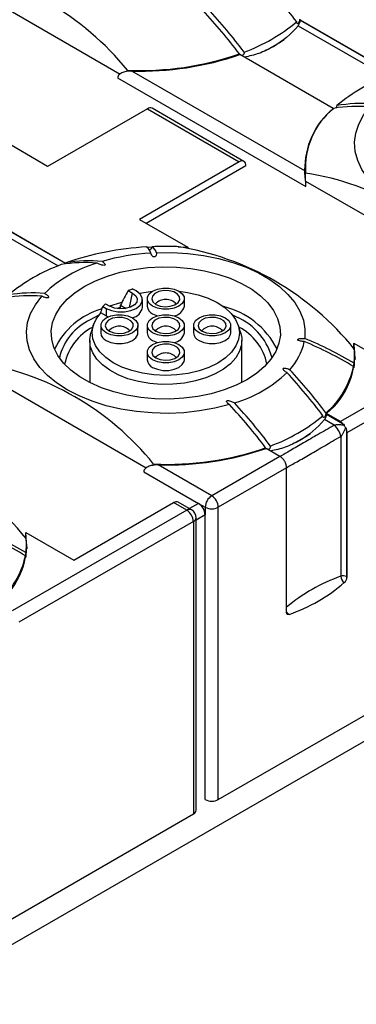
# Model space of a CAD drawing. Header units: millimetres. Extents: x 6 to 273, y 6 to 210.
# Tile 17 of 47: x 70 to 88, y 128 to 181. Entities that reach past the tile are written whole.
import ezdxf

# ---------------------------------------------------------------- set-up
doc = ezdxf.new("R2010")
doc.units = ezdxf.units.MM

msp = doc.modelspace()

# ---------------------------------------------------------------- linework, layer by layer
for p, q in [((66.344, 183.508), (75.446, 178.253)), ((85.15, 181.183), (90.188, 178.274)), ((85.15, 181.157), (85.15, 181.183)), ((85.15, 181.157), (90.188, 178.248)), ((85.041, 180.859), (89.784, 178.12)), ((81.886, 179.301), (81.877, 179.338)), ((86.936, 176.396), (81.897, 179.305)), ((75.84, 178.462), (75.839, 178.391)), ((85.397, 173.039), (76.082, 178.417)), ((75.314, 178.043), (85.458, 172.188)), ((76.921, 176.381), (71.547, 173.279)), ((76.921, 176.381), (81.871, 173.524)), ((82.121, 173.548), (77.171, 176.406)), ((86.936, 176.384), (86.936, 176.396)), ((71.547, 173.279), (68.95, 174.778)), ((81.871, 173.524), (76.497, 170.421)), ((76.851, 170.217), (82.224, 173.32)), ((85.395, 173.075), (85.418, 173.319)), ((85.419, 173.335), (85.414, 172.907)), ((85.436, 172.57), (85.44, 172.92)), ((85.436, 172.486), (94.538, 167.232)), ((67.472, 170.978), (72.511, 168.069)), ((72.511, 168.043), (67.472, 170.951)), ((67.364, 170.653), (72.107, 167.915)), ((76.497, 170.421), (79.094, 168.922)), ((76.883, 168.932), (77.166, 168.946)), ((78.587, 168.949), (79.094, 168.922)), ((79.094, 168.922), (79.094, 168.894)), ((45.384, 117.352), (133.065, 167.969)), ((72.511, 168.069), (72.511, 168.043)), ((76.32, 166.564), (76.14, 166.668)), ((75.886, 166.585), (76.121, 166.449)), ((75.961, 165.668), (76.121, 166.449)), ((76.657, 165.686), (76.657, 166.095)), ((76.911, 166.15), (76.911, 165.742)), ((78.911, 165.742), (78.911, 166.15)), ((74.513, 165.73), (74.694, 165.625)), ((74.658, 165.876), (74.893, 165.74)), ((74.694, 165.625), (74.694, 165.217)), ((75.467, 165.67), (75.267, 165.613)), ((75.467, 165.594), (75.467, 165.791)), ((75.467, 165.791), (75.769, 165.617)), ((74.304, 165.251), (73.845, 165.013)), ((74.694, 165.217), (74.414, 165.378)), ((74.694, 165.217), (74.799, 165.163)), ((74.017, 164.732), (73.885, 164.339)), ((74.411, 164.707), (74.411, 164.299)), ((76.411, 164.299), (76.411, 164.707)), ((76.911, 164.707), (76.911, 164.299)), ((78.911, 164.299), (78.911, 164.707)), ((79.411, 164.707), (79.411, 164.299)), ((81.411, 164.299), (81.411, 164.707)), ((81.937, 164.339), (81.805, 164.732)), ((96.72, 164.951), (87.316, 159.522)), ((97.074, 164.339), (87.669, 158.91)), ((73.811, 163.89), (73.811, 161.633)), ((82.011, 161.633), (82.011, 163.89)), ((88.042, 163.454), (88.042, 163.756)), ((88.042, 163.756), (90.639, 162.257)), ((76.911, 163.264), (76.911, 162.855)), ((78.911, 162.855), (78.911, 163.264)), ((88.086, 162.702), (88.081, 163.13)), ((88.082, 163.114), (88.105, 162.87)), ((88.086, 162.662), (88.086, 162.702)), ((67.758, 162.281), (76.86, 157.027)), ((81.224, 160.533), (81.276, 160.478)), ((86.564, 159.956), (86.564, 159.93)), ((87.316, 159.522), (86.564, 159.956)), ((86.564, 159.93), (87.44, 159.424)), ((86.988, 159.324), (86.455, 159.632)), ((87.334, 158.726), (87.334, 151.185)), ((87.647, 159.067), (87.647, 151.166)), ((87.669, 158.91), (87.669, 151.127)), ((84.063, 157.645), (80.386, 155.522)), ((83.301, 158.074), (83.291, 158.112)), ((84.063, 157.645), (83.311, 158.078)), ((77.255, 157.235), (77.253, 157.165)), ((80.386, 155.522), (77.496, 157.19)), ((76.729, 156.817), (79.679, 155.114)), ((84.416, 157.032), (80.74, 154.91)), ((84.416, 149.249), (84.416, 157.032)), ((72.961, 152.052), (78.335, 155.155)), ((79.042, 154.746), (78.335, 155.155)), ((79.292, 154.771), (78.585, 155.179)), ((79.679, 155.114), (79.189, 154.831)), ((79.679, 155.114), (80.032, 154.91)), ((79.042, 154.746), (69.638, 149.317)), ((80.032, 154.501), (79.542, 154.218)), ((80.032, 154.91), (80.032, 154.501)), ((80.032, 139.15), (80.032, 154.501)), ((80.74, 139.15), (80.74, 154.91)), ((79.396, 154.134), (69.992, 148.705)), ((79.396, 154.134), (79.396, 138.375)), ((79.542, 138.579), (79.542, 154.338)), ((70.365, 153.249), (70.365, 153.551)), ((70.365, 153.551), (72.961, 152.052)), ((70.408, 152.497), (70.404, 152.925)), ((70.404, 152.909), (70.427, 152.664)), ((70.408, 152.457), (70.408, 152.497)), ((80.74, 139.15), (97.074, 148.58)), ((63.062, 128.945), (79.396, 138.375))]:
    msp.add_line(p, q)
at = {"flags": 128}
for points in [[(83.302, 179.525), (84.016, 179.934), (84.288, 180.114)], [(99.016, 170.648), (98.231, 170.447), (97.411, 170.3), (96.567, 170.207), (95.71, 170.171), (94.852, 170.191), (94.003, 170.268), (93.175, 170.4), (92.379, 170.586), (91.624, 170.824), (90.922, 171.109), (90.281, 171.439), (89.709, 171.81), (89.214, 172.215), (88.803, 172.65), (88.481, 173.11), (88.252, 173.588), (88.119, 174.078), (88.083, 174.574), (88.146, 175.068), (88.307, 175.555), (88.562, 176.029), (88.91, 176.482)], [(77.406, 168.622), (78.259, 168.627), (79.108, 168.577), (79.941, 168.471), (80.747, 168.311), (81.518, 168.099), (82.241, 167.838), (82.909, 167.532), (83.512, 167.184), (84.043, 166.798), (84.494, 166.381), (84.861, 165.936), (85.138, 165.47), (85.322, 164.989), (85.41, 164.5), (85.401, 164.007)], [(82.277, 161.778), (81.696, 161.482), (81.054, 161.23), (80.363, 161.027), (79.634, 160.875), (78.877, 160.778), (78.105, 160.736), (77.33, 160.75), (76.564, 160.82), (75.819, 160.945), (75.108, 161.122), (74.44, 161.35), (73.828, 161.625), (73.279, 161.941), (72.804, 162.295), (72.409, 162.68), (72.101, 163.091), (71.885, 163.521), (71.764, 163.963), (71.739, 164.41), (71.812, 164.856), (71.981, 165.293), (72.244, 165.714), (72.596, 166.113), (73.032, 166.483), (73.545, 166.819), (74.126, 167.115), (74.768, 167.367), (75.459, 167.57), (76.188, 167.722), (76.945, 167.819), (77.717, 167.862), (78.492, 167.847), (79.258, 167.777), (80.003, 167.653), (80.714, 167.475), (81.382, 167.247), (81.995, 166.972), (82.543, 166.656), (83.018, 166.302), (83.413, 165.917), (83.721, 165.506), (83.937, 165.076), (84.059, 164.634), (84.083, 164.187), (84.01, 163.741), (83.841, 163.304), (83.578, 162.883), (83.226, 162.484), (82.79, 162.114), (82.277, 161.778)], [(77.204, 165.742), (77.02, 165.888), (76.923, 166.06), (76.923, 166.24), (77.02, 166.412), (77.204, 166.558), (77.457, 166.664), (77.755, 166.72), (78.068, 166.72), (78.365, 166.664), (78.618, 166.558), (78.802, 166.412), (78.899, 166.24), (78.899, 166.06), (78.802, 165.888), (78.618, 165.742), (78.365, 165.636), (78.068, 165.58), (77.755, 165.58), (77.457, 165.636), (77.204, 165.742)], [(81.338, 160.443), (80.553, 160.242), (79.733, 160.095), (78.889, 160.002), (78.032, 159.966), (77.174, 159.986), (76.325, 160.063), (75.497, 160.195), (74.701, 160.381), (73.947, 160.619), (73.244, 160.904), (72.603, 161.234), (72.031, 161.604), (71.537, 162.01), (71.126, 162.445), (70.803, 162.905), (70.574, 163.383), (70.441, 163.873), (70.406, 164.368), (70.469, 164.863), (70.629, 165.35), (70.885, 165.824), (71.233, 166.277)], [(78.632, 166.55), (79.082, 166.486), (79.664, 166.352), (80.203, 166.167), (80.684, 165.935), (81.096, 165.663), (81.429, 165.356), (81.673, 165.023), (81.824, 164.672), (81.877, 164.311), (81.831, 163.95), (81.687, 163.598), (81.449, 163.264), (81.122, 162.955), (80.716, 162.68), (80.239, 162.445), (79.704, 162.256), (79.124, 162.119), (78.514, 162.036), (77.889, 162.009), (77.265, 162.04), (76.656, 162.127), (76.079, 162.268), (75.548, 162.46), (75.076, 162.698), (74.674, 162.975), (74.354, 163.286), (74.122, 163.622), (73.985, 163.976), (73.946, 164.337), (74.006, 164.697), (74.163, 165.047), (74.414, 165.378), (74.414, 165.378)], [(74.694, 165.625), (74.985, 165.503), (75.327, 165.439), (75.687, 165.439), (76.029, 165.503), (76.32, 165.625), (76.532, 165.793), (76.643, 165.991), (76.643, 166.199), (76.532, 166.396), (76.32, 166.564)], [(76.121, 166.449), (76.294, 166.306), (76.372, 166.138), (76.345, 165.965), (76.218, 165.807), (76.005, 165.684), (75.732, 165.611), (75.431, 165.596), (75.14, 165.641), (74.893, 165.74)], [(76.493, 166.437), (76.615, 166.462), (77.19, 166.55)], [(77.375, 165.841), (77.605, 165.75), (77.876, 165.713), (78.152, 165.735), (78.395, 165.814), (78.573, 165.937), (78.661, 166.09), (78.649, 166.25), (78.536, 166.397), (78.339, 166.511), (78.085, 166.576), (77.806, 166.583), (77.542, 166.532), (77.328, 166.429), (77.193, 166.289), (77.154, 166.13), (77.218, 165.973), (77.375, 165.841)], [(75.539, 165.935), (75.473, 165.919), (74.88, 165.748)], [(74.704, 164.299), (74.52, 164.445), (74.423, 164.616), (74.423, 164.797), (74.52, 164.969), (74.704, 165.115), (74.957, 165.221), (75.255, 165.277), (75.568, 165.277), (75.865, 165.221), (76.118, 165.115), (76.302, 164.969), (76.399, 164.797), (76.399, 164.616), (76.302, 164.445), (76.118, 164.299), (75.865, 164.192), (75.568, 164.137), (75.255, 164.137), (74.957, 164.192), (74.704, 164.299)], [(74.875, 164.398), (75.105, 164.307), (75.376, 164.27), (75.652, 164.292), (75.895, 164.37), (76.073, 164.494), (76.161, 164.646), (76.149, 164.807), (76.036, 164.954), (75.839, 165.068), (75.585, 165.133), (75.306, 165.14), (75.042, 165.089), (74.828, 164.986), (74.693, 164.846), (74.654, 164.687), (74.718, 164.53), (74.875, 164.398)], [(77.204, 164.299), (77.02, 164.445), (76.923, 164.616), (76.923, 164.797), (77.02, 164.969), (77.204, 165.115), (77.457, 165.221), (77.755, 165.277), (78.068, 165.277), (78.365, 165.221), (78.618, 165.115), (78.802, 164.969), (78.899, 164.797), (78.899, 164.616), (78.802, 164.445), (78.618, 164.299), (78.365, 164.192), (78.068, 164.137), (77.755, 164.137), (77.457, 164.192), (77.204, 164.299)], [(77.375, 164.398), (77.605, 164.307), (77.876, 164.27), (78.152, 164.292), (78.395, 164.37), (78.573, 164.494), (78.661, 164.646), (78.649, 164.807), (78.536, 164.954), (78.339, 165.068), (78.085, 165.133), (77.806, 165.14), (77.542, 165.089), (77.328, 164.986), (77.193, 164.846), (77.154, 164.687), (77.218, 164.53), (77.375, 164.398)], [(77.204, 165.334), (77.457, 165.227), (77.468, 165.224)], [(79.704, 164.299), (79.52, 164.445), (79.423, 164.616), (79.423, 164.797), (79.52, 164.969), (79.704, 165.115), (79.957, 165.221), (80.255, 165.277), (80.568, 165.277), (80.865, 165.221), (81.118, 165.115), (81.302, 164.969), (81.399, 164.797), (81.399, 164.616), (81.302, 164.445), (81.118, 164.299), (80.865, 164.192), (80.568, 164.137), (80.255, 164.137), (79.957, 164.192), (79.704, 164.299)], [(79.875, 164.398), (80.105, 164.307), (80.376, 164.27), (80.652, 164.292), (80.895, 164.37), (81.073, 164.494), (81.161, 164.646), (81.149, 164.807), (81.036, 164.954), (80.839, 165.068), (80.585, 165.133), (80.306, 165.14), (80.042, 165.089), (79.828, 164.986), (79.693, 164.846), (79.654, 164.687), (79.718, 164.53), (79.875, 164.398)], [(81.937, 164.339), (82.004, 164.03), (81.993, 163.667), (81.886, 163.31), (81.685, 162.965), (81.396, 162.643), (81.024, 162.35), (80.579, 162.093), (80.072, 161.879), (79.513, 161.712), (78.917, 161.596), (78.297, 161.534), (77.668, 161.528), (77.045, 161.577), (76.442, 161.68), (75.874, 161.836), (75.354, 162.04), (74.893, 162.288), (74.504, 162.573), (74.196, 162.89), (73.974, 163.229), (73.845, 163.585), (73.812, 163.948), (73.876, 164.309), (73.885, 164.339)], [(74.704, 163.89), (74.957, 163.784), (75.255, 163.728), (75.568, 163.728), (75.865, 163.784), (76.118, 163.89), (76.302, 164.036), (76.399, 164.208), (76.411, 164.299)], [(79.704, 163.89), (79.957, 163.784), (80.255, 163.728), (80.568, 163.728), (80.865, 163.784), (81.118, 163.89), (81.302, 164.036), (81.399, 164.208), (81.411, 164.299)], [(77.204, 162.855), (77.02, 163.001), (76.923, 163.173), (76.923, 163.354), (77.02, 163.526), (77.204, 163.672), (77.457, 163.778), (77.755, 163.834), (78.068, 163.834), (78.365, 163.778), (78.618, 163.672), (78.802, 163.526), (78.899, 163.354), (78.899, 163.173), (78.802, 163.001), (78.618, 162.855), (78.365, 162.749), (78.068, 162.693), (77.755, 162.693), (77.457, 162.749), (77.204, 162.855)], [(77.375, 162.954), (77.605, 162.863), (77.876, 162.827), (78.152, 162.849), (78.395, 162.927), (78.573, 163.051), (78.661, 163.203), (78.649, 163.364), (78.536, 163.511), (78.339, 163.624), (78.085, 163.689), (77.806, 163.697), (77.542, 163.646), (77.328, 163.543), (77.193, 163.403), (77.154, 163.243), (77.218, 163.087), (77.375, 162.954)], [(77.204, 163.89), (77.457, 163.784), (77.468, 163.781)], [(77.204, 162.447), (77.457, 162.341), (77.755, 162.285), (78.068, 162.285), (78.365, 162.341), (78.618, 162.447), (78.802, 162.593), (78.899, 162.765), (78.911, 162.855)], [(84.716, 158.299), (85.43, 158.708), (85.702, 158.887)], [(84.556, 149.13), (84.527, 149.124), (84.501, 149.124), (84.477, 149.13), (84.456, 149.143), (84.439, 149.162), (84.427, 149.187), (84.419, 149.216), (84.416, 149.249)]]:
    msp.add_lwpolyline(points, dxfattribs=at)
for centre, radius, start, end in [((63.967, 168.857), 15.272, 38.9723, 81.0331), ((61.811, 163.736), 28.92, 36.8181, 42.8086), ((58.851, 162.039), 28.8, 36.9176, 42.9707), ((58.981, 162.102), 28.92, 36.8181, 42.8086), ((78.847, 188.393), 9.542, 290.1393, 309.8553), ((76.561, 194.721), 16.275, 267.4604, 289.0618), ((76.578, 194.654), 16.245, 268.2511, 289.1153), ((93.238, 169.227), 9.542, 110.1393, 129.8553), ((77.068, 176.177), 0.251, 65.6929, 125.6176), ((89.612, 173.139), 4.216, 129.4036, 181.356), ((89.585, 173.187), 4.154, 129.2302, 183.6875), ((88.235, 168.844), 7.668, 84.944, 99.5846), ((88.432, 169.023), 7.642, 85.3009, 99.8629), ((82.009, 173.355), 0.218, 350.786, 129.2033), ((83.059, 157.835), 15.272, 38.9723, 81.0331), ((77.706, 153.308), 15.649, 93.041, 109.3081), ((76.55, 168.458), 0.577, 14.9429, 55.6824), ((77.911, 151.363), 17.602, 88.1077, 92.3994), ((76.849, 168.473), 0.577, 14.9429, 55.6824), ((76.186, 153.907), 15.224, 38.7175, 81.2879), ((77.804, 156.754), 11.873, 93.3608, 106.2368), ((75.561, 159.022), 9.542, 110.1393, 129.8553), ((76.206, 161.344), 7.014, 106.5285, 133.4662), ((73.584, 160.452), 7.642, 85.3009, 99.8629), ((73.808, 160.516), 7.668, 84.944, 99.5846), ((77.6, 161.81), 5.074, 106.7315, 109.7511), ((70.557, 158.639), 7.668, 84.944, 99.5846), ((70.754, 158.818), 7.642, 85.3009, 99.8629), ((77.911, 165.346), 0.763, 42.2131, 137.7869), ((75.631, 161.644), 4.123, 106.5161, 154.202), ((76.239, 164.168), 2.327, 132.7792, 137.8568), ((75.979, 165.795), 0.687, 280.8804, 350.8995), ((77.395, 165.78), 0.486, 184.5109, 246.8092), ((78.264, 165.88), 0.662, 277.8536, 347.9604), ((79.973, 161.439), 4.41, 26.9618, 76.3306), ((80.338, 162.031), 3.429, 15.8086, 69.8748), ((75.135, 162.27), 3.031, 115.1763, 166.7407), ((75.292, 162.041), 2.888, 117.0927, 168.4159), ((75.411, 163.903), 0.763, 42.2131, 137.7869), ((77.911, 163.903), 0.763, 42.2131, 137.7869), ((80.411, 163.903), 0.763, 42.2131, 137.7869), ((80.571, 162.072), 2.842, 11.1368, 63.3546), ((74.895, 164.337), 0.486, 184.5109, 246.8092), ((77.395, 164.337), 0.486, 184.5109, 246.8092), ((78.264, 164.437), 0.662, 277.8536, 347.9604), ((79.895, 164.337), 0.486, 184.5109, 246.8092), ((77.332, 144.706), 20.92, 59.1648, 67.3127), ((82.266, 164.485), 3.175, 317.023, 348.1872), ((77.306, 144.533), 20.92, 59.1648, 67.3127), ((84.013, 163.136), 4.077, 308.7389, 8.7526), ((77.911, 162.46), 0.763, 42.2131, 137.7869), ((84.683, 163.094), 3.398, 352.8102, 5.668), ((65.382, 147.63), 15.272, 38.9723, 81.0331), ((77.395, 162.893), 0.486, 184.5109, 246.8092), ((83.561, 163.45), 4.569, 310.7368, 347.9477), ((79.617, 167.253), 7.014, 286.5285, 313.4662), ((63.225, 142.509), 28.92, 36.8181, 42.8086), ((63.516, 142.689), 28.8, 36.9176, 42.9707), ((60.265, 140.812), 28.8, 36.9176, 42.9707), ((60.396, 140.876), 28.92, 36.8181, 42.8086), ((80.262, 167.166), 9.542, 290.1393, 309.8553), ((87.011, 159.008), 0.598, 44.1655, 59.3994), ((58.509, 143.702), 15.224, 38.7175, 81.2879), ((87.071, 158.904), 0.598, 0.6031, 15.8349), ((77.976, 173.494), 16.275, 267.4604, 289.0618), ((77.992, 173.427), 16.245, 268.2511, 289.1153), ((83.759, 157.13), 0.598, 44.1655, 59.3994), ((83.818, 157.026), 0.598, 0.6031, 15.8349), ((80.8, 154.875), 0.768, 122.6055, 177.3945), ((79.972, 154.875), 0.768, 2.6055, 57.3945), ((78.482, 154.95), 0.251, 65.6929, 125.6176), ((79.265, 154.466), 0.768, 2.6055, 57.3945), ((79.189, 154.542), 0.251, 65.6929, 125.6176), ((78.628, 154.099), 0.768, 2.6055, 57.3945), ((79.042, 154.338), 0.5, 0, 60.0027), ((80.386, 155.592), 0.769, 242.6097, 297.3903), ((79.292, 154.363), 0.251, 294.3747, 354.3052), ((59.628, 134.328), 20.92, 59.1648, 67.3127), ((59.654, 134.5), 20.92, 59.1648, 67.3127), ((66.335, 152.931), 4.077, 308.7389, 8.7526), ((67.006, 152.889), 3.398, 352.8102, 5.668), ((65.883, 153.245), 4.569, 310.7368, 347.9477), ((90.477, 142.298), 9.426, 109.4769, 130.012), ((81.435, 157.97), 9.375, 289.4457, 310.5489), ((87.468, 150.817), 0.392, 62.9319, 110.0438), ((87.759, 151.204), 0.425, 182.6055, 237.3945), ((87.278, 151.147), 0.392, 309.9534, 357.072), ((87.696, 151.168), 0.0493, 182.6055, 237.3945), ((84.776, 149.476), 0.41, 208.8895, 237.6449), ((80.386, 139.833), 0.769, 242.6097, 297.3903), ((79.292, 138.604), 0.251, 294.3747, 354.3052)]:
    msp.add_arc(centre, radius, start, end)
for points, knots in [([(85.128, 181.215), (85.126, 181.177), (85.117, 181.134), (85.088, 181.052), (85.066, 181.011), (85.019, 180.964), (84.995, 180.961), (84.966, 180.996), (84.961, 181.029), (84.963, 181.067)], [0, 0, 0, 0, 0.25, 0.25, 0.5, 0.5, 0.75, 0.75, 1, 1, 1, 1]), ([(85.041, 180.859), (85.072, 180.896), (85.1, 180.945), (85.139, 181.054), (85.15, 181.109), (85.15, 181.157)], [0, 0, 0, 0, 0.5, 0.5, 1, 1, 1, 1]), ([(82.133, 179.433), (82.133, 179.412), (82.133, 179.376), (82.112, 179.323), (82.084, 179.283), (82.05, 179.255), (82.024, 179.24), (82.012, 179.239), (82.012, 179.239)], [0, 0, 0, 0, 0.28736, 0.492187, 0.664375, 0.837292, 0.99296, 1, 1, 1, 1]), ([(83.709, 179.728), (83.454, 179.596), (82.961, 179.339), (82.41, 179.22), (82.145, 179.162)], [0, 0, 0, 0, 0.518007, 1, 1, 1, 1]), ([(76.082, 178.417), (75.998, 178.419), (75.915, 178.414), (75.753, 178.389), (75.673, 178.369), (75.527, 178.313), (75.458, 178.276), (75.351, 178.176), (75.314, 178.113), (75.314, 178.043)], [0, 0, 0, 0, 0.25, 0.25, 0.5, 0.5, 0.75, 0.75, 1, 1, 1, 1]), ([(87.102, 176.427), (87.102, 176.428), (87.109, 176.443), (87.117, 176.476), (87.124, 176.518), (87.123, 176.543), (87.123, 176.553)], [0, 0, 0, 0, 0.0279116, 0.3491318, 0.726651, 1, 1, 1, 1]), ([(85.458, 172.188), (85.458, 172.257), (85.453, 172.343), (85.442, 172.512), (85.435, 172.592), (85.415, 172.816), (85.404, 172.942), (85.397, 173.039)], [0, 0, 0, 0, 0.25, 0.25, 0.5, 0.5, 1, 1, 1, 1]), ([(76.98, 168.802), (76.99, 168.799), (77.015, 168.793), (77.055, 168.798), (77.095, 168.814), (77.13, 168.841), (77.158, 168.879), (77.172, 168.917), (77.174, 168.942), (77.174, 168.95)], [0, 0, 0, 0, 0.111191, 0.252563, 0.387641, 0.533416, 0.702216, 0.901894, 1, 1, 1, 1]), ([(77.406, 168.622), (77.413, 168.581), (77.411, 168.54), (77.391, 168.479), (77.382, 168.459), (77.358, 168.432), (77.349, 168.423), (77.324, 168.408), (77.308, 168.402), (77.272, 168.4), (77.254, 168.404), (77.225, 168.416), (77.213, 168.424), (77.181, 168.449), (77.166, 168.468), (77.128, 168.525), (77.114, 168.566), (77.108, 168.607)], [0, 0, 0, 0, 0.25, 0.25, 0.375, 0.375, 0.4375, 0.4375, 0.5, 0.5, 0.5625, 0.5625, 0.625, 0.625, 0.75, 0.75, 1, 1, 1, 1]), ([(74.484, 168.154), (74.533, 168.122), (74.577, 168.088), (74.625, 168.031), (74.638, 168.01), (74.64, 167.979), (74.638, 167.967), (74.617, 167.95), (74.599, 167.944), (74.543, 167.94), (74.507, 167.947), (74.439, 167.963), (74.407, 167.974), (74.315, 168.009), (74.26, 168.037), (74.21, 168.069)], [0, 0, 0, 0, 0.25, 0.25, 0.375, 0.375, 0.4375, 0.4375, 0.5, 0.5, 0.625, 0.625, 0.75, 0.75, 1, 1, 1, 1]), ([(71.38, 166.435), (71.435, 166.406), (71.483, 166.375), (71.543, 166.322), (71.562, 166.304), (71.591, 166.265), (71.603, 166.244), (71.596, 166.212), (71.588, 166.201), (71.557, 166.189), (71.538, 166.187), (71.482, 166.188), (71.447, 166.196), (71.347, 166.223), (71.287, 166.248), (71.233, 166.277)], [0, 0, 0, 0, 0.25, 0.25, 0.375, 0.375, 0.5, 0.5, 0.5625, 0.5625, 0.625, 0.625, 0.75, 0.75, 1, 1, 1, 1]), ([(85.375, 163.835), (85.303, 163.838), (85.234, 163.846), (85.134, 163.868), (85.101, 163.877), (85.058, 163.895), (85.044, 163.902), (85.023, 163.919), (85.015, 163.929), (85.018, 163.95), (85.028, 163.959), (85.054, 163.974), (85.07, 163.979), (85.118, 163.993), (85.153, 163.998), (85.258, 164.01), (85.329, 164.011), (85.401, 164.007)], [0, 0, 0, 0, 0.25, 0.25, 0.375, 0.375, 0.4375, 0.4375, 0.5, 0.5, 0.5625, 0.5625, 0.625, 0.625, 0.75, 0.75, 1, 1, 1, 1]), ([(84.442, 162.162), (84.387, 162.191), (84.34, 162.222), (84.279, 162.275), (84.26, 162.293), (84.231, 162.332), (84.219, 162.353), (84.226, 162.385), (84.235, 162.396), (84.265, 162.409), (84.284, 162.41), (84.34, 162.409), (84.376, 162.401), (84.475, 162.374), (84.535, 162.349), (84.59, 162.32)], [0, 0, 0, 0, 0.25, 0.25, 0.375, 0.375, 0.5, 0.5, 0.5625, 0.5625, 0.625, 0.625, 0.75, 0.75, 1, 1, 1, 1]), ([(88.055, 162.669), (88.055, 162.633), (88.055, 162.59), (88.051, 162.504), (88.048, 162.459), (88.041, 162.409), (88.037, 162.405), (88.031, 162.432), (88.029, 162.46), (88.029, 162.496)], [0, 0, 0, 0, 0.25, 0.25, 0.5, 0.5, 0.75, 0.75, 1, 1, 1, 1]), ([(81.338, 160.443), (81.289, 160.475), (81.245, 160.509), (81.198, 160.566), (81.184, 160.587), (81.182, 160.618), (81.185, 160.63), (81.205, 160.647), (81.224, 160.653), (81.279, 160.657), (81.316, 160.65), (81.383, 160.634), (81.416, 160.623), (81.507, 160.588), (81.562, 160.56), (81.612, 160.528)], [0, 0, 0, 0, 0.25, 0.25, 0.375, 0.375, 0.4375, 0.4375, 0.5, 0.5, 0.625, 0.625, 0.75, 0.75, 1, 1, 1, 1]), ([(86.542, 159.988), (86.54, 159.95), (86.531, 159.907), (86.502, 159.825), (86.481, 159.785), (86.433, 159.737), (86.409, 159.734), (86.38, 159.769), (86.375, 159.802), (86.377, 159.84)], [0, 0, 0, 0, 0.25, 0.25, 0.5, 0.5, 0.75, 0.75, 1, 1, 1, 1]), ([(86.564, 159.93), (86.564, 159.883), (86.553, 159.827), (86.514, 159.719), (86.486, 159.669), (86.455, 159.632)], [0, 0, 0, 0, 0.5, 0.5, 1, 1, 1, 1]), ([(86.988, 159.324), (86.696, 159.158), (86.115, 158.828), (85.324, 158.373), (84.624, 157.967), (84.246, 157.744), (84.064, 157.636)], [0, 0, 0, 0, 0.257085, 0.510145, 0.7632, 1, 1, 1, 1]), ([(87.515, 159.327), (87.477, 159.331), (87.408, 159.339), (87.306, 159.346), (87.22, 159.348), (87.148, 159.346), (87.087, 159.342), (87.035, 159.335), (87.003, 159.328), (86.988, 159.324)], [0, 0, 0, 0, 0.245311, 0.449814, 0.613771, 0.738897, 0.844073, 0.930426, 1, 1, 1, 1]), ([(87.515, 159.327), (87.525, 159.308), (87.535, 159.29), (87.546, 159.271), (87.555, 159.256), (87.563, 159.241), (87.572, 159.226), (87.581, 159.21), (87.59, 159.195), (87.599, 159.18)], [0, 0, 0, 0, 0.0000643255, 0.0000643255, 0.0000643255, 0.0001166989, 0.0001166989, 0.0001166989, 0.0001700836, 0.0001700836, 0.0001700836, 0.0001700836]), ([(84.41, 157.037), (84.594, 157.141), (84.976, 157.357), (85.678, 157.76), (86.467, 158.217), (87.044, 158.555), (87.334, 158.726)], [0, 0, 0, 0, 0.236796, 0.489854, 0.742912, 1, 1, 1, 1]), ([(87.599, 159.18), (87.577, 159.126), (87.527, 159.017), (87.46, 158.895), (87.394, 158.794), (87.357, 158.748), (87.334, 158.726)], [0.211837, 0.211837, 0.211837, 0.211837, 0.524843, 0.846707, 1.007639, 1.329504, 1.329504, 1.329504, 1.329504]), ([(83.547, 158.207), (83.547, 158.186), (83.548, 158.149), (83.526, 158.097), (83.498, 158.056), (83.464, 158.028), (83.438, 158.014), (83.427, 158.012), (83.426, 158.012)], [0, 0, 0, 0, 0.28736, 0.492187, 0.664375, 0.837292, 0.99296, 1, 1, 1, 1]), ([(85.124, 158.502), (84.868, 158.369), (84.375, 158.113), (83.824, 157.993), (83.559, 157.936)], [0, 0, 0, 0, 0.518007, 1, 1, 1, 1]), ([(77.496, 157.19), (77.412, 157.192), (77.329, 157.187), (77.168, 157.162), (77.088, 157.143), (76.941, 157.086), (76.872, 157.049), (76.765, 156.95), (76.729, 156.886), (76.729, 156.817)], [0, 0, 0, 0, 0.25, 0.25, 0.5, 0.5, 0.75, 0.75, 1, 1, 1, 1]), ([(84.357, 157.308), (84.352, 157.324), (84.346, 157.34), (84.339, 157.355), (84.332, 157.37), (84.324, 157.384), (84.315, 157.398), (84.303, 157.418), (84.288, 157.437), (84.272, 157.455)], [0, 0, 0, 0, 0.0000495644, 0.0000495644, 0.0000495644, 0.000099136, 0.000099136, 0.000099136, 0.0001703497, 0.0001703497, 0.0001703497, 0.0001703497]), ([(70.377, 152.464), (70.377, 152.428), (70.377, 152.385), (70.374, 152.299), (70.371, 152.254), (70.363, 152.204), (70.359, 152.2), (70.353, 152.227), (70.351, 152.255), (70.351, 152.291)], [0, 0, 0, 0, 0.25, 0.25, 0.5, 0.5, 0.75, 0.75, 1, 1, 1, 1])]:
    msp.add_open_spline(points, degree=3, knots=knots)
for points in [[(85.041, 180.859), (84.659, 180.399), (84.216, 180.021), (83.709, 179.728)], [(75.886, 166.585), (75.743, 166.323), (75.604, 166.058), (75.467, 165.791)], [(74.414, 165.378), (74.447, 165.496), (74.48, 165.613), (74.513, 165.73)], [(86.455, 159.632), (86.073, 159.173), (85.63, 158.794), (85.124, 158.502)], [(86.988, 159.324), (87.058, 159.259), (87.213, 159.055), (87.312, 158.819), (87.334, 158.726)], [(87.44, 159.424), (87.469, 159.395), (87.494, 159.363), (87.515, 159.327)], [(87.599, 159.18), (87.621, 159.144), (87.636, 159.106), (87.647, 159.067)], [(84.272, 157.455), (84.243, 157.487), (84.216, 157.518), (84.187, 157.547)], [(84.394, 157.189), (84.383, 157.228), (84.37, 157.267), (84.357, 157.308)]]:
    msp.add_open_spline(points, degree=3)

doc.saveas('drawing.dxf')
